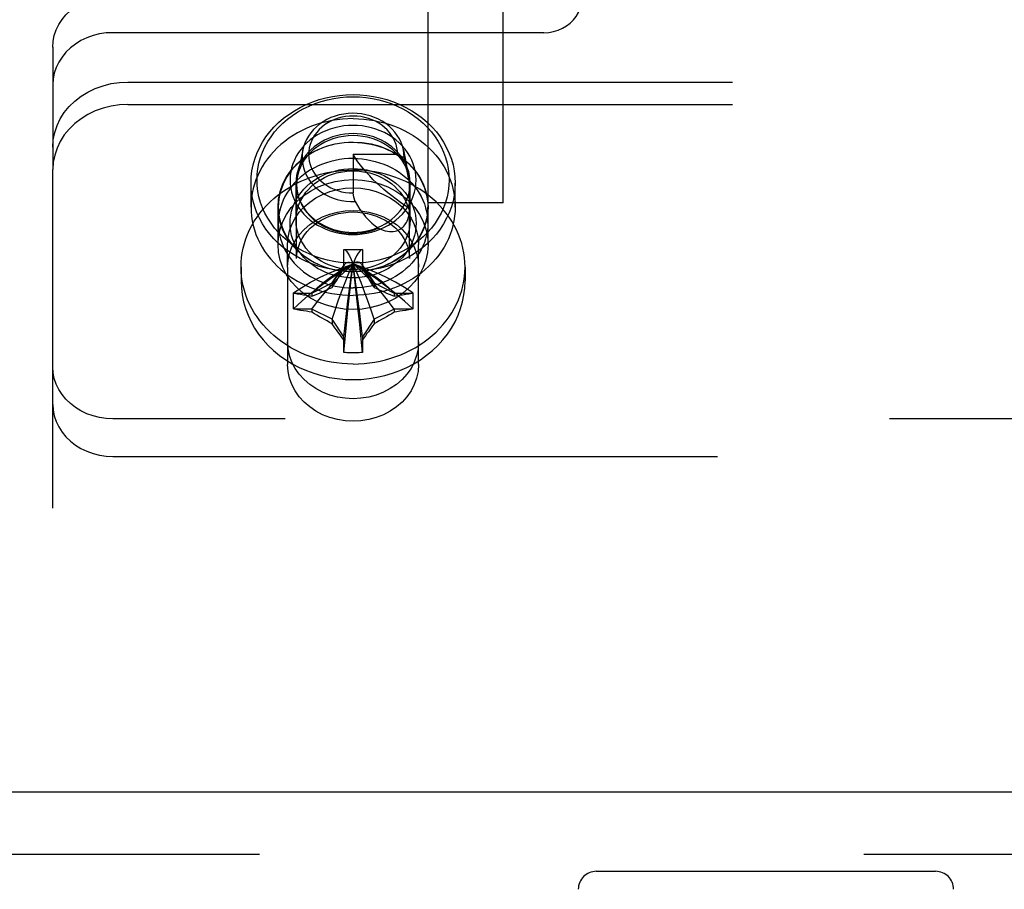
# Model space of a CAD drawing. Header units: inches. Extents: x 0 to 183, y 0 to 118.
# Tile 18 of 80: x 64.87 to 66.51, y 75.96 to 77.41. Entities that reach past the tile are written whole.
import ezdxf

# ---------------------------------------------------------------- set-up
doc = ezdxf.new("R2010")
doc.units = ezdxf.units.IN
doc.header["$LTSCALE"] = 10.065561
doc.header["$MEASUREMENT"] = 0
doc.linetypes.add('HIDDEN', pattern=[0.2, 0.1, -0.1])
doc.layers.add('DEFAULT_2', color=8, linetype='HIDDEN')
doc.layers.add('MAIN_ENCLOSURE_DOOR_ASSEMBLY', color=7, linetype='CONTINUOUS')

msp = doc.modelspace()

# ---------------------------------------------------------------- linework, layer by layer
at = {"layer": 'DEFAULT_2', "color": 8, "linetype": 'HIDDEN'}
for p, q in [((65.5529, 77.1013), (65.5529, 78.4174)), ((65.6779, 77.1013), (65.6779, 78.4174)), ((65.7454, 77.3847), (65.0279, 77.3847)), ((64.9279, 77.3606), (64.9279, 77.1567)), ((65.0529, 77.3025), (67.3029, 77.3025)), ((65.0529, 77.265), (67.3029, 77.265)), ((65.3441, 77.1896), (65.3353, 77.1459)), ((65.4279, 77.1818), (65.4279, 77.1178)), ((65.5019, 77.1818), (65.4279, 77.1818)), ((65.5019, 77.1818), (65.5128, 77.1769)), ((65.5116, 77.1896), (65.5204, 77.1459)), ((65.5128, 77.1769), (65.5219, 77.1318)), ((64.9279, 74.5795), (64.9279, 77.1567)), ((65.2579, 77.0943), (65.2579, 77.1343)), ((65.3329, 77.0723), (65.3329, 77.1343)), ((65.3339, 77.0084), (65.3339, 77.1318)), ((65.5219, 77.0084), (65.5219, 77.1318)), ((65.5229, 77.0723), (65.5229, 77.1343)), ((65.5979, 77.0943), (65.5979, 77.1343)), ((65.4294, 77.1108), (65.4279, 77.1178)), ((65.4311, 77.1033), (65.4294, 77.1108)), ((65.3029, 77.0318), (65.3029, 77.0943)), ((65.3034, 77.0673), (65.3034, 77.0943)), ((65.5524, 77.0673), (65.5524, 77.0943)), ((65.6779, 77.1012), (65.5529, 77.1012)), ((65.5529, 77.0318), (65.5529, 77.0943)), ((65.3189, 76.9943), (65.3189, 77.0318)), ((65.5369, 76.9943), (65.5369, 77.0318)), ((65.4124, 77.0228), (65.4124, 77.0238)), ((65.4124, 77.0238), (65.4433, 77.0238)), ((65.4124, 76.992), (65.4124, 77.0228)), ((65.4433, 77.0238), (65.4434, 77.0228)), ((65.4434, 77.0228), (65.4434, 76.992)), ((65.393, 76.9679), (65.4124, 76.997)), ((65.4129, 76.9978), (65.3941, 76.9697)), ((65.4124, 76.997), (65.4129, 76.9978)), ((65.4254, 76.9985), (65.4279, 76.9997)), ((65.4266, 76.9991), (65.4279, 76.9997)), ((65.4303, 76.9985), (65.4279, 76.9997)), ((65.4616, 76.9697), (65.4428, 76.9978)), ((65.4434, 76.997), (65.4428, 76.9978)), ((65.4434, 76.997), (65.4628, 76.9679)), ((65.2414, 76.9943), (65.2414, 76.9711)), ((65.3189, 76.9943), (65.3189, 76.832)), ((65.5369, 76.832), (65.5369, 76.9943)), ((65.6144, 76.9943), (65.6144, 76.9711)), ((65.3594, 76.9511), (65.393, 76.9679)), ((65.393, 76.9679), (65.3941, 76.9697)), ((65.393, 76.9679), (65.393, 76.9604)), ((65.4628, 76.9679), (65.4616, 76.9697)), ((65.4628, 76.9679), (65.4628, 76.9604)), ((65.4628, 76.9679), (65.4964, 76.9511)), ((65.3286, 76.9513), (65.3296, 76.9511)), ((65.3296, 76.9511), (65.3594, 76.9511)), ((65.3594, 76.9511), (65.3594, 76.9461)), ((65.4964, 76.9511), (65.4964, 76.9461)), ((65.4964, 76.9511), (65.5261, 76.9511)), ((65.5261, 76.9511), (65.5271, 76.9513)), ((65.3296, 76.9242), (65.3286, 76.9245)), ((65.3594, 76.9242), (65.3296, 76.9242)), ((65.3594, 76.9242), (65.3594, 76.9192)), ((65.393, 76.9074), (65.3594, 76.9242)), ((65.4964, 76.9242), (65.4628, 76.9074)), ((65.4964, 76.9242), (65.4964, 76.9192)), ((65.5261, 76.9242), (65.4964, 76.9242)), ((65.5271, 76.9245), (65.5261, 76.9242)), ((65.393, 76.9074), (65.393, 76.9)), ((65.4124, 76.8783), (65.393, 76.9074)), ((65.4628, 76.9074), (65.4434, 76.8783)), ((65.4628, 76.9074), (65.4628, 76.9)), ((65.4124, 76.8525), (65.4124, 76.8783)), ((65.4434, 76.8783), (65.4434, 76.8525)), ((65.4124, 76.8519), (65.4124, 76.8525)), ((65.4434, 76.8525), (65.4433, 76.8519)), ((67.3279, 76.7414), (65.0279, 76.7414)), ((65.0279, 76.6789), (67.3279, 76.6789))]:
    msp.add_line(p, q, dxfattribs=at)
for points in [[(64.9279, 77.3606), (64.9285, 77.3704), (64.9304, 77.3799), (64.9335, 77.3892), (64.9378, 77.3982), (64.9432, 77.4067), (64.9497, 77.4146), (64.9571, 77.4219), (64.9655, 77.4283), (64.9747, 77.434), (64.9845, 77.4387), (64.9948, 77.4424), (65.0056, 77.4451), (65.0166, 77.4467), (65.0279, 77.4472)], [(65.7454, 77.3847), (65.7536, 77.3852), (65.7615, 77.3866), (65.7693, 77.3889), (65.7766, 77.392), (65.7834, 77.3959), (65.7895, 77.4006), (65.7949, 77.4059), (65.7995, 77.4118), (65.8031, 77.4182), (65.8057, 77.4249), (65.8073, 77.4317), (65.8079, 77.4389)], [(65.0279, 77.3847), (65.0166, 77.3842), (65.0056, 77.3826), (64.9948, 77.3799), (64.9845, 77.3762), (64.9747, 77.3715), (64.9655, 77.3658), (64.9571, 77.3594), (64.9497, 77.3521), (64.9432, 77.3442), (64.9378, 77.3357), (64.9335, 77.3267), (64.9304, 77.3174), (64.9285, 77.3079), (64.9279, 77.2981)], [(64.9279, 77.1942), (64.9287, 77.2064), (64.931, 77.2183), (64.9349, 77.23), (64.9402, 77.2412), (64.947, 77.2518), (64.9551, 77.2617), (64.9645, 77.2708), (64.9749, 77.2789), (64.9864, 77.2859), (64.9986, 77.2918), (65.0116, 77.2964), (65.025, 77.2998), (65.0388, 77.3018), (65.0529, 77.3025)], [(65.2579, 77.1343), (65.2582, 77.1444), (65.2594, 77.1544), (65.2614, 77.1644), (65.2642, 77.1741), (65.2677, 77.1837), (65.272, 77.1931), (65.277, 77.2022), (65.2827, 77.211), (65.2891, 77.2194), (65.2961, 77.2274), (65.3038, 77.235), (65.312, 77.2421), (65.3208, 77.2487), (65.3301, 77.2548), (65.3399, 77.2603), (65.35, 77.2652), (65.3606, 77.2695), (65.3714, 77.2732), (65.3825, 77.2762), (65.3937, 77.2786), (65.4051, 77.2802), (65.4165, 77.2812), (65.4279, 77.2816)], [(65.4279, 77.0008), (65.4171, 77.0011), (65.4064, 77.002), (65.3957, 77.0036), (65.3851, 77.0058), (65.3747, 77.0086), (65.3645, 77.0121), (65.3546, 77.0161), (65.345, 77.0208), (65.3359, 77.026), (65.3271, 77.0317), (65.3189, 77.0379), (65.3111, 77.0446), (65.3039, 77.0517), (65.2973, 77.0593), (65.2912, 77.0672), (65.2859, 77.0755), (65.2812, 77.084), (65.2771, 77.0928), (65.2738, 77.1019), (65.2712, 77.1111), (65.2693, 77.1204), (65.2682, 77.1299), (65.2679, 77.1393), (65.2682, 77.1488), (65.2693, 77.1582), (65.2712, 77.1676), (65.2738, 77.1768), (65.2771, 77.1858), (65.2812, 77.1947), (65.2859, 77.2032), (65.2912, 77.2115), (65.2973, 77.2194), (65.3039, 77.2269), (65.3111, 77.2341), (65.3189, 77.2408), (65.3271, 77.247), (65.3359, 77.2527), (65.345, 77.2579), (65.3546, 77.2625), (65.3645, 77.2666), (65.3747, 77.27), (65.3851, 77.2729), (65.3957, 77.2751), (65.4064, 77.2767), (65.4171, 77.2776), (65.4279, 77.2779)], [(65.4279, 77.2816), (65.4392, 77.2812), (65.4506, 77.2802), (65.462, 77.2786), (65.4732, 77.2762), (65.4843, 77.2732), (65.4951, 77.2695), (65.5057, 77.2652), (65.5158, 77.2603), (65.5256, 77.2548), (65.5349, 77.2487), (65.5437, 77.2421), (65.5519, 77.235), (65.5596, 77.2274), (65.5666, 77.2194), (65.573, 77.211), (65.5787, 77.2022), (65.5837, 77.1931), (65.588, 77.1837), (65.5915, 77.1741), (65.5943, 77.1644), (65.5963, 77.1544), (65.5975, 77.1444), (65.5979, 77.1343)], [(65.4279, 77.2779), (65.4386, 77.2776), (65.4493, 77.2767), (65.46, 77.2751), (65.4706, 77.2729), (65.481, 77.27), (65.4912, 77.2666), (65.5011, 77.2625), (65.5107, 77.2579), (65.5198, 77.2527), (65.5286, 77.247), (65.5368, 77.2408), (65.5446, 77.2341), (65.5518, 77.2269), (65.5584, 77.2194), (65.5645, 77.2115), (65.5698, 77.2032), (65.5745, 77.1947), (65.5786, 77.1858), (65.5819, 77.1768), (65.5845, 77.1676), (65.5864, 77.1583), (65.5875, 77.1488), (65.5879, 77.1393), (65.5875, 77.1299), (65.5864, 77.1204), (65.5845, 77.1111), (65.5819, 77.1019), (65.5786, 77.0928), (65.5745, 77.084), (65.5698, 77.0755), (65.5645, 77.0672), (65.5584, 77.0593), (65.5518, 77.0517), (65.5446, 77.0446), (65.5369, 77.0379), (65.5286, 77.0317), (65.5198, 77.026), (65.5107, 77.0208), (65.5011, 77.0161), (65.4912, 77.0121), (65.481, 77.0086), (65.4706, 77.0058), (65.46, 77.0036), (65.4493, 77.002), (65.4386, 77.0011), (65.4279, 77.0008)], [(65.0529, 77.265), (65.0388, 77.2643), (65.025, 77.2623), (65.0116, 77.2589), (64.9986, 77.2543), (64.9864, 77.2484), (64.9749, 77.2414), (64.9645, 77.2333), (64.9551, 77.2242), (64.947, 77.2143), (64.9402, 77.2037), (64.9349, 77.1925), (64.931, 77.1808), (64.9287, 77.1689), (64.9279, 77.1567)], [(65.4279, 77.2416), (65.4189, 77.2414), (65.4101, 77.2408), (65.4013, 77.2397), (65.3925, 77.2383), (65.3839, 77.2365), (65.3753, 77.2344), (65.3669, 77.2318), (65.3587, 77.2288), (65.3507, 77.2255), (65.3429, 77.2218), (65.3353, 77.2178), (65.3279, 77.2134), (65.3209, 77.2088), (65.3141, 77.2037), (65.3076, 77.1984), (65.3015, 77.1929), (65.2957, 77.187), (65.2903, 77.1809), (65.2853, 77.1745), (65.2806, 77.168), (65.2764, 77.1612), (65.2725, 77.1542), (65.2691, 77.1471), (65.2662, 77.1398), (65.2636, 77.1324), (65.2616, 77.1249), (65.2599, 77.1174), (65.2588, 77.1097), (65.2581, 77.102), (65.2579, 77.0943)], [(65.5116, 77.1896), (65.51, 77.1958), (65.5078, 77.2019), (65.5049, 77.2079), (65.5015, 77.2136), (65.4975, 77.2191), (65.4929, 77.2242), (65.4878, 77.229), (65.4823, 77.2334), (65.4764, 77.2373), (65.47, 77.2408), (65.4634, 77.2437), (65.4565, 77.2462), (65.4493, 77.2481), (65.442, 77.2494), (65.4346, 77.2502), (65.4271, 77.2505), (65.4196, 77.2501), (65.4122, 77.2492), (65.4049, 77.2477), (65.3978, 77.2457), (65.3909, 77.2432), (65.3843, 77.2401), (65.3781, 77.2365), (65.3722, 77.2325), (65.3668, 77.2281), (65.3618, 77.2232), (65.3574, 77.218), (65.3535, 77.2125), (65.3501, 77.2067), (65.3474, 77.2006), (65.3453, 77.1944), (65.3441, 77.1896)], [(65.5019, 77.1818), (65.5016, 77.1873), (65.5008, 77.1927), (65.4994, 77.1982), (65.4975, 77.2035), (65.4951, 77.2086), (65.4921, 77.2136), (65.4887, 77.2183), (65.4848, 77.2228), (65.4804, 77.227), (65.4757, 77.2308), (65.4705, 77.2342), (65.4651, 77.2372), (65.4594, 77.2398), (65.4534, 77.242), (65.4473, 77.2437), (65.441, 77.2449), (65.4346, 77.2457), (65.4281, 77.2459), (65.4217, 77.2457), (65.4152, 77.245), (65.4089, 77.2438), (65.4028, 77.2421), (65.3968, 77.24), (65.391, 77.2374), (65.3856, 77.2344), (65.3804, 77.231), (65.3757, 77.2273), (65.3713, 77.2232), (65.3673, 77.2187), (65.3639, 77.214), (65.3609, 77.2091), (65.3584, 77.2039), (65.3564, 77.1986), (65.355, 77.1931), (65.3541, 77.1875), (65.3539, 77.182), (65.3541, 77.1764), (65.355, 77.1708), (65.3563, 77.1654), (65.3583, 77.16), (65.3607, 77.1548), (65.3637, 77.1499), (65.3672, 77.1451), (65.3711, 77.1407), (65.3755, 77.1366), (65.3802, 77.1328), (65.3854, 77.1294), (65.3908, 77.1264), (65.3965, 77.1238), (65.4025, 77.1216), (65.4087, 77.1199), (65.415, 77.1187), (65.4214, 77.118), (65.4279, 77.1178)], [(65.4279, 77.2416), (65.4368, 77.2414), (65.4456, 77.2408), (65.4544, 77.2397), (65.4632, 77.2383), (65.4719, 77.2365), (65.4804, 77.2344), (65.4888, 77.2318), (65.497, 77.2288), (65.505, 77.2255), (65.5129, 77.2218), (65.5204, 77.2178), (65.5278, 77.2134), (65.5348, 77.2088), (65.5416, 77.2037), (65.5481, 77.1984), (65.5542, 77.1929), (65.56, 77.187), (65.5654, 77.1809), (65.5704, 77.1745), (65.5751, 77.168), (65.5793, 77.1612), (65.5832, 77.1542), (65.5866, 77.1471), (65.5895, 77.1398), (65.5921, 77.1324), (65.5941, 77.1249), (65.5958, 77.1174), (65.5969, 77.1097), (65.5976, 77.102), (65.5979, 77.0943)], [(65.4279, 77.2303), (65.4202, 77.23), (65.4125, 77.2293), (65.4049, 77.2281), (65.3973, 77.2263), (65.3898, 77.2241), (65.3826, 77.2214), (65.3756, 77.2182), (65.3689, 77.2146), (65.3625, 77.2105), (65.3565, 77.2061), (65.351, 77.2013), (65.3458, 77.1961), (65.3412, 77.1907), (65.337, 77.1849), (65.3333, 77.1789), (65.3301, 77.1726), (65.3275, 77.1662), (65.3255, 77.1596), (65.324, 77.1529), (65.3231, 77.1461), (65.3229, 77.1393), (65.3231, 77.1325), (65.324, 77.1258), (65.3255, 77.1191), (65.3275, 77.1125), (65.3301, 77.106), (65.3333, 77.0998), (65.337, 77.0938), (65.3412, 77.088), (65.3459, 77.0825), (65.351, 77.0774), (65.3565, 77.0726), (65.3625, 77.0682), (65.3689, 77.0641), (65.3756, 77.0605), (65.3826, 77.0573), (65.3898, 77.0546), (65.3973, 77.0523), (65.4049, 77.0506), (65.4125, 77.0494), (65.4202, 77.0486), (65.4279, 77.0484)], [(65.4279, 77.0484), (65.4355, 77.0486), (65.4432, 77.0494), (65.4508, 77.0506), (65.4584, 77.0523), (65.4659, 77.0546), (65.4731, 77.0573), (65.4801, 77.0605), (65.4868, 77.0641), (65.4932, 77.0682), (65.4992, 77.0726), (65.5047, 77.0774), (65.5099, 77.0825), (65.5145, 77.088), (65.5187, 77.0938), (65.5224, 77.0998), (65.5256, 77.1061), (65.5282, 77.1125), (65.5302, 77.1191), (65.5317, 77.1258), (65.5326, 77.1325), (65.5329, 77.1393), (65.5326, 77.1461), (65.5317, 77.1529), (65.5302, 77.1596), (65.5282, 77.1662), (65.5256, 77.1726), (65.5224, 77.1789), (65.5187, 77.1849), (65.5145, 77.1907), (65.5098, 77.1961), (65.5047, 77.2013), (65.4992, 77.2061), (65.4932, 77.2105), (65.4868, 77.2146), (65.4801, 77.2182), (65.4731, 77.2214), (65.4659, 77.2241), (65.4584, 77.2263), (65.4508, 77.2281), (65.4432, 77.2293), (65.4355, 77.23), (65.4279, 77.2303)], [(65.4279, 77.2166), (65.4209, 77.2164), (65.414, 77.2157), (65.4071, 77.2146), (65.4002, 77.213), (65.3934, 77.211), (65.3869, 77.2086), (65.3805, 77.2057), (65.3745, 77.2024), (65.3687, 77.1987), (65.3633, 77.1947), (65.3583, 77.1904), (65.3537, 77.1857), (65.3494, 77.1808), (65.3456, 77.1756), (65.3423, 77.1701), (65.3394, 77.1645), (65.3371, 77.1586), (65.3352, 77.1527), (65.3339, 77.1466), (65.3331, 77.1405), (65.3329, 77.1343)], [(65.4279, 77.2132), (65.4198, 77.2129), (65.4118, 77.212), (65.4039, 77.2105), (65.3961, 77.2084), (65.3885, 77.2057), (65.3811, 77.2025), (65.3742, 77.1987), (65.3676, 77.1943), (65.3615, 77.1895), (65.356, 77.1843), (65.351, 77.1787), (65.3465, 77.1727), (65.3427, 77.1663), (65.3396, 77.1598), (65.3371, 77.153), (65.3353, 77.1459)], [(65.5229, 77.1343), (65.5226, 77.1405), (65.5218, 77.1466), (65.5205, 77.1527), (65.5186, 77.1586), (65.5163, 77.1645), (65.5134, 77.1701), (65.5101, 77.1756), (65.5063, 77.1808), (65.502, 77.1857), (65.4974, 77.1904), (65.4924, 77.1947), (65.487, 77.1987), (65.4812, 77.2024), (65.4752, 77.2057), (65.4688, 77.2086), (65.4622, 77.211), (65.4555, 77.213), (65.4486, 77.2146), (65.4417, 77.2157), (65.4348, 77.2164), (65.4279, 77.2166)], [(65.5204, 77.1459), (65.5186, 77.153), (65.5161, 77.1598), (65.513, 77.1663), (65.5092, 77.1727), (65.5047, 77.1787), (65.4997, 77.1843), (65.4942, 77.1895), (65.4881, 77.1943), (65.4815, 77.1987), (65.4746, 77.2025), (65.4672, 77.2057), (65.4597, 77.2084), (65.4518, 77.2105), (65.4439, 77.212), (65.4359, 77.2129), (65.4279, 77.2132)], [(65.3029, 77.0943), (65.3038, 77.1075), (65.3065, 77.1202), (65.311, 77.1327), (65.3172, 77.1446), (65.325, 77.1558), (65.3343, 77.1661), (65.345, 77.1754), (65.3568, 77.1834), (65.3698, 77.1902), (65.3835, 77.1956), (65.3979, 77.1994), (65.4128, 77.2018), (65.4279, 77.2026), (65.4429, 77.2018), (65.4578, 77.1994), (65.4722, 77.1956), (65.4859, 77.1902), (65.4989, 77.1834), (65.5107, 77.1754), (65.5214, 77.1661), (65.5307, 77.1558), (65.5385, 77.1446), (65.5447, 77.1327), (65.5492, 77.1202), (65.5519, 77.1075), (65.5529, 77.0943)], [(65.4279, 77.2022), (65.4203, 77.202), (65.4128, 77.2014), (65.4054, 77.2004), (65.3981, 77.199), (65.3908, 77.1973), (65.3837, 77.1952), (65.3768, 77.1927), (65.37, 77.1898), (65.3634, 77.1866), (65.3571, 77.1831), (65.3511, 77.1792), (65.3453, 77.175), (65.3398, 77.1706), (65.3347, 77.1658), (65.3298, 77.1608), (65.3254, 77.1556), (65.3213, 77.1501), (65.3176, 77.1444), (65.3143, 77.1386), (65.3114, 77.1326), (65.309, 77.1264), (65.307, 77.1201), (65.3054, 77.1138), (65.3043, 77.1073), (65.3036, 77.1008), (65.3034, 77.0943)], [(65.4279, 77.2022), (65.4354, 77.202), (65.4429, 77.2014), (65.4503, 77.2004), (65.4576, 77.199), (65.4649, 77.1973), (65.472, 77.1952), (65.4789, 77.1927), (65.4857, 77.1898), (65.4923, 77.1866), (65.4986, 77.1831), (65.5046, 77.1792), (65.5104, 77.175), (65.5159, 77.1706), (65.521, 77.1658), (65.5259, 77.1608), (65.5303, 77.1556), (65.5344, 77.1501), (65.5381, 77.1444), (65.5414, 77.1386), (65.5443, 77.1326), (65.5467, 77.1264), (65.5487, 77.1201), (65.5503, 77.1138), (65.5514, 77.1073), (65.5521, 77.1008), (65.5524, 77.0943)], [(65.4279, 77.1752), (65.4203, 77.175), (65.4128, 77.1744), (65.4054, 77.1734), (65.3981, 77.172), (65.3908, 77.1703), (65.3837, 77.1682), (65.3768, 77.1657), (65.37, 77.1628), (65.3634, 77.1596), (65.3571, 77.1561), (65.3511, 77.1522), (65.3453, 77.148), (65.3398, 77.1436), (65.3347, 77.1388), (65.3298, 77.1338), (65.3254, 77.1286), (65.3213, 77.1231), (65.3176, 77.1174), (65.3143, 77.1116), (65.3114, 77.1056), (65.309, 77.0994), (65.307, 77.0931), (65.3054, 77.0868), (65.3043, 77.0803), (65.3036, 77.0738), (65.3034, 77.0673)], [(65.3441, 77.1896), (65.3438, 77.1881), (65.343, 77.1816), (65.3429, 77.1751), (65.3434, 77.1687), (65.3445, 77.1623), (65.3463, 77.156), (65.3488, 77.1499), (65.3518, 77.1439), (65.3555, 77.1383), (65.3597, 77.1329), (65.3644, 77.1279), (65.3696, 77.1233), (65.3753, 77.119), (65.3814, 77.1152), (65.3878, 77.1119), (65.3945, 77.1091), (65.4015, 77.1069), (65.4088, 77.1051), (65.4161, 77.104), (65.4236, 77.1033), (65.4311, 77.1033)], [(65.5219, 77.0918), (65.5141, 77.0969), (65.5067, 77.1021), (65.4994, 77.1073), (65.4924, 77.1127), (65.4856, 77.1181), (65.4791, 77.1236), (65.4728, 77.1291), (65.4668, 77.1347), (65.461, 77.1404), (65.4555, 77.1462), (65.4502, 77.152), (65.4452, 77.1578), (65.4405, 77.1638), (65.436, 77.1697), (65.4318, 77.1758), (65.4279, 77.1818)], [(65.4279, 77.1752), (65.4354, 77.175), (65.4429, 77.1744), (65.4503, 77.1734), (65.4576, 77.172), (65.4649, 77.1703), (65.472, 77.1682), (65.4789, 77.1657), (65.4857, 77.1628), (65.4923, 77.1596), (65.4986, 77.1561), (65.5046, 77.1522), (65.5104, 77.148), (65.5159, 77.1436), (65.521, 77.1388), (65.5259, 77.1338), (65.5303, 77.1286), (65.5344, 77.1231), (65.5381, 77.1174), (65.5414, 77.1116), (65.5443, 77.1056), (65.5467, 77.0994), (65.5487, 77.0931), (65.5503, 77.0868), (65.5514, 77.0803), (65.5521, 77.0738), (65.5524, 77.0673)], [(65.5128, 77.1769), (65.5125, 77.1832), (65.5116, 77.1896)], [(65.2414, 76.9943), (65.2416, 77.0023), (65.2422, 77.0102), (65.2434, 77.018), (65.2449, 77.0258), (65.2469, 77.0336), (65.2494, 77.0412), (65.2523, 77.0488), (65.2555, 77.0561), (65.2593, 77.0634), (65.2634, 77.0705), (65.2679, 77.0774), (65.2728, 77.0841), (65.2781, 77.0906), (65.2837, 77.0968), (65.2897, 77.1028), (65.296, 77.1085), (65.3026, 77.114), (65.3095, 77.1192), (65.3168, 77.1241), (65.3242, 77.1286), (65.332, 77.1329), (65.3399, 77.1368), (65.3481, 77.1403), (65.3565, 77.1436), (65.365, 77.1464), (65.3737, 77.1489), (65.3825, 77.151), (65.3915, 77.1527), (65.4005, 77.1541), (65.4096, 77.1551), (65.4187, 77.1557), (65.4279, 77.1559)], [(65.4279, 76.9764), (65.4202, 76.9766), (65.4125, 76.9774), (65.4049, 76.9786), (65.3973, 76.9803), (65.3898, 76.9826), (65.3826, 76.9853), (65.3756, 76.9885), (65.3689, 76.9921), (65.3625, 76.9962), (65.3565, 77.0006), (65.351, 77.0054), (65.3459, 77.0105), (65.3412, 77.016), (65.337, 77.0218), (65.3333, 77.0278), (65.3301, 77.034), (65.3275, 77.0405), (65.3255, 77.0471), (65.324, 77.0538), (65.3231, 77.0605), (65.3229, 77.0673), (65.3231, 77.0741), (65.324, 77.0809), (65.3255, 77.0876), (65.3275, 77.0942), (65.3301, 77.1006), (65.3333, 77.1069), (65.337, 77.1129), (65.3412, 77.1187), (65.3458, 77.1241), (65.351, 77.1293), (65.3565, 77.1341), (65.3625, 77.1385), (65.3689, 77.1426), (65.3756, 77.1462), (65.3826, 77.1494), (65.3898, 77.1521), (65.3973, 77.1543), (65.4049, 77.1561), (65.4125, 77.1573), (65.4202, 77.158), (65.4279, 77.1583)], [(65.3329, 77.0723), (65.3331, 77.0785), (65.3339, 77.0846), (65.3352, 77.0907), (65.3371, 77.0966), (65.3394, 77.1025), (65.3423, 77.1081), (65.3456, 77.1136), (65.3494, 77.1188), (65.3537, 77.1237), (65.3583, 77.1284), (65.3633, 77.1327), (65.3687, 77.1367), (65.3745, 77.1404), (65.3805, 77.1437), (65.3869, 77.1466), (65.3934, 77.149), (65.4002, 77.151), (65.4071, 77.1526), (65.414, 77.1537), (65.4209, 77.1544), (65.4279, 77.1546)], [(65.3353, 77.1459), (65.3342, 77.139), (65.3339, 77.1318)], [(65.4279, 77.1583), (65.4355, 77.158), (65.4432, 77.1573), (65.4508, 77.1561), (65.4584, 77.1543), (65.4659, 77.1521), (65.4731, 77.1494), (65.4801, 77.1462), (65.4868, 77.1426), (65.4932, 77.1385), (65.4992, 77.1341), (65.5047, 77.1293), (65.5098, 77.1241), (65.5145, 77.1187), (65.5187, 77.1129), (65.5224, 77.1069), (65.5256, 77.1006), (65.5282, 77.0942), (65.5302, 77.0876), (65.5317, 77.0809), (65.5326, 77.0741), (65.5329, 77.0673), (65.5326, 77.0605), (65.5317, 77.0538), (65.5302, 77.0471), (65.5282, 77.0405), (65.5256, 77.0341), (65.5224, 77.0278), (65.5187, 77.0218), (65.5145, 77.016), (65.5099, 77.0105), (65.5047, 77.0054), (65.4992, 77.0006), (65.4932, 76.9962), (65.4868, 76.9921), (65.4801, 76.9885), (65.4731, 76.9853), (65.4659, 76.9826), (65.4584, 76.9803), (65.4508, 76.9786), (65.4432, 76.9774), (65.4355, 76.9766), (65.4279, 76.9764)], [(65.6144, 76.9943), (65.6141, 77.0023), (65.6135, 77.0102), (65.6123, 77.018), (65.6108, 77.0258), (65.6088, 77.0336), (65.6063, 77.0412), (65.6034, 77.0488), (65.6002, 77.0561), (65.5964, 77.0634), (65.5923, 77.0705), (65.5878, 77.0774), (65.5829, 77.0841), (65.5776, 77.0906), (65.572, 77.0968), (65.566, 77.1028), (65.5597, 77.1085), (65.5531, 77.114), (65.5462, 77.1192), (65.5389, 77.1241), (65.5315, 77.1286), (65.5237, 77.1329), (65.5158, 77.1368), (65.5076, 77.1403), (65.4992, 77.1436), (65.4907, 77.1464), (65.482, 77.1489), (65.4732, 77.151), (65.4642, 77.1527), (65.4552, 77.1541), (65.4461, 77.1551), (65.437, 77.1557), (65.4279, 77.1559)], [(65.4279, 77.1546), (65.4348, 77.1544), (65.4417, 77.1537), (65.4486, 77.1526), (65.4555, 77.151), (65.4622, 77.149), (65.4688, 77.1466), (65.4752, 77.1437), (65.4812, 77.1404), (65.487, 77.1367), (65.4924, 77.1327), (65.4974, 77.1284), (65.502, 77.1237), (65.5063, 77.1188), (65.5101, 77.1136), (65.5134, 77.1081), (65.5163, 77.1025), (65.5186, 77.0966), (65.5205, 77.0907), (65.5218, 77.0846), (65.5226, 77.0785), (65.5229, 77.0723)], [(65.5219, 77.1318), (65.5215, 77.139), (65.5204, 77.1459)], [(65.4279, 76.9871), (65.4165, 76.9874), (65.4051, 76.9884), (65.3937, 76.9901), (65.3825, 76.9925), (65.3714, 76.9955), (65.3606, 76.9991), (65.35, 77.0034), (65.3399, 77.0084), (65.3301, 77.0139), (65.3208, 77.02), (65.312, 77.0266), (65.3038, 77.0337), (65.2961, 77.0412), (65.2891, 77.0493), (65.2827, 77.0577), (65.277, 77.0665), (65.272, 77.0756), (65.2677, 77.0849), (65.2642, 77.0945), (65.2614, 77.1043), (65.2594, 77.1142), (65.2582, 77.1243), (65.2579, 77.1343)], [(65.3029, 77.0318), (65.3038, 77.045), (65.3065, 77.0577), (65.311, 77.0702), (65.3172, 77.0821), (65.325, 77.0933), (65.3343, 77.1036), (65.345, 77.1129), (65.3568, 77.1209), (65.3698, 77.1277), (65.3835, 77.1331), (65.3979, 77.1369), (65.4128, 77.1393), (65.4279, 77.1401), (65.4429, 77.1393), (65.4578, 77.1369), (65.4722, 77.1331), (65.4859, 77.1277), (65.4989, 77.1209), (65.5107, 77.1129), (65.5214, 77.1036), (65.5307, 77.0933), (65.5385, 77.0821), (65.5447, 77.0702), (65.5492, 77.0577), (65.5519, 77.045), (65.5529, 77.0318)], [(65.3189, 77.0318), (65.3197, 77.0433), (65.322, 77.0544), (65.3259, 77.0653), (65.3313, 77.0757), (65.3382, 77.0855), (65.3463, 77.0944), (65.3556, 77.1025), (65.3659, 77.1095), (65.3772, 77.1154), (65.3892, 77.1201), (65.4018, 77.1235), (65.4147, 77.1255), (65.4279, 77.1262), (65.441, 77.1255), (65.4539, 77.1235), (65.4665, 77.1201), (65.4785, 77.1154), (65.4898, 77.1095), (65.5001, 77.1025), (65.5094, 77.0944), (65.5175, 77.0855), (65.5244, 77.0757), (65.5298, 77.0653), (65.5337, 77.0544), (65.536, 77.0433), (65.5369, 77.0318)], [(65.3329, 77.1343), (65.3331, 77.1282), (65.3339, 77.122), (65.3352, 77.116), (65.3371, 77.11), (65.3394, 77.1042), (65.3423, 77.0986), (65.3456, 77.0931), (65.3494, 77.0879), (65.3537, 77.0829), (65.3583, 77.0783), (65.3633, 77.0739), (65.3687, 77.0699), (65.3745, 77.0663), (65.3806, 77.063), (65.3869, 77.0601), (65.3935, 77.0576), (65.4002, 77.0556), (65.4071, 77.0541), (65.414, 77.0529), (65.4209, 77.0523), (65.4279, 77.0521)], [(65.3339, 77.1318), (65.3342, 77.1247), (65.3353, 77.1177), (65.3371, 77.1107), (65.3396, 77.1039), (65.3427, 77.0973), (65.3465, 77.091), (65.351, 77.085), (65.356, 77.0794), (65.3615, 77.0741), (65.3676, 77.0693), (65.3742, 77.065), (65.3811, 77.0612), (65.3885, 77.0579), (65.396, 77.0552), (65.4039, 77.0531), (65.4118, 77.0516), (65.4198, 77.0507), (65.4279, 77.0504)], [(65.5979, 77.1343), (65.5975, 77.1243), (65.5963, 77.1142), (65.5943, 77.1043), (65.5915, 77.0945), (65.588, 77.0849), (65.5837, 77.0756), (65.5787, 77.0665), (65.573, 77.0577), (65.5666, 77.0493), (65.5596, 77.0413), (65.5519, 77.0337), (65.5437, 77.0266), (65.5349, 77.02), (65.5256, 77.0139), (65.5158, 77.0084), (65.5057, 77.0034), (65.4952, 76.9991), (65.4843, 76.9955), (65.4733, 76.9925), (65.462, 76.9901), (65.4507, 76.9884), (65.4392, 76.9874), (65.4279, 76.9871)], [(65.4279, 77.0521), (65.4348, 77.0523), (65.4417, 77.0529), (65.4486, 77.0541), (65.4555, 77.0556), (65.4623, 77.0576), (65.4688, 77.0601), (65.4752, 77.063), (65.4812, 77.0663), (65.487, 77.0699), (65.4924, 77.074), (65.4974, 77.0783), (65.502, 77.083), (65.5063, 77.0879), (65.5101, 77.0931), (65.5134, 77.0986), (65.5163, 77.1042), (65.5186, 77.11), (65.5205, 77.116), (65.5218, 77.1221), (65.5226, 77.1282), (65.5229, 77.1343)], [(65.2579, 77.0943), (65.2581, 77.0866), (65.2588, 77.0789), (65.2599, 77.0713), (65.2616, 77.0637), (65.2636, 77.0562), (65.2662, 77.0488), (65.2691, 77.0416), (65.2725, 77.0345), (65.2764, 77.0275), (65.2806, 77.0207), (65.2853, 77.0142), (65.2903, 77.0078), (65.2957, 77.0017), (65.3015, 76.9958), (65.3076, 76.9902), (65.3141, 76.9849), (65.3209, 76.9799), (65.3279, 76.9752), (65.3353, 76.9709), (65.3429, 76.9668), (65.3507, 76.9632), (65.3587, 76.9598), (65.3669, 76.9569), (65.3753, 76.9543), (65.3839, 76.9521), (65.3925, 76.9503), (65.4013, 76.9489), (65.4101, 76.9479), (65.4189, 76.9473), (65.4279, 76.9471)], [(65.5529, 77.0943), (65.5519, 77.0812), (65.5492, 77.0684), (65.5447, 77.056), (65.5385, 77.044), (65.5307, 77.0328), (65.5214, 77.0226), (65.5107, 77.0133), (65.4989, 77.0052), (65.4859, 76.9985), (65.4722, 76.9931), (65.4578, 76.9892), (65.4429, 76.9869), (65.4279, 76.9861), (65.4128, 76.9869), (65.3979, 76.9892), (65.3835, 76.9931), (65.3698, 76.9985), (65.3568, 77.0052), (65.345, 77.0133), (65.3343, 77.0226), (65.325, 77.0328), (65.3172, 77.044), (65.311, 77.056), (65.3065, 77.0684), (65.3038, 77.0812), (65.3029, 77.0943)], [(65.3034, 77.0943), (65.3036, 77.0878), (65.3043, 77.0813), (65.3054, 77.0749), (65.307, 77.0685), (65.309, 77.0623), (65.3114, 77.0561), (65.3143, 77.0501), (65.3176, 77.0442), (65.3213, 77.0386), (65.3254, 77.0331), (65.3298, 77.0278), (65.3347, 77.0228), (65.3398, 77.0181), (65.3453, 77.0136), (65.3511, 77.0095), (65.3571, 77.0056), (65.3634, 77.0021), (65.37, 76.9989), (65.3768, 76.996), (65.3837, 76.9935), (65.3908, 76.9914), (65.3981, 76.9897), (65.4054, 76.9883), (65.4128, 76.9873), (65.4203, 76.9867), (65.4279, 76.9865)], [(65.5979, 77.0943), (65.5976, 77.0866), (65.5969, 77.0789), (65.5958, 77.0713), (65.5941, 77.0637), (65.5921, 77.0562), (65.5895, 77.0488), (65.5866, 77.0416), (65.5832, 77.0345), (65.5793, 77.0275), (65.5751, 77.0207), (65.5704, 77.0142), (65.5654, 77.0078), (65.56, 77.0017), (65.5542, 76.9958), (65.5481, 76.9902), (65.5416, 76.9849), (65.5348, 76.9799), (65.5278, 76.9752), (65.5204, 76.9709), (65.5129, 76.9668), (65.505, 76.9632), (65.497, 76.9598), (65.4888, 76.9569), (65.4804, 76.9543), (65.4719, 76.9521), (65.4632, 76.9503), (65.4544, 76.9489), (65.4456, 76.9479), (65.4368, 76.9473), (65.4279, 76.9471)], [(65.5524, 77.0943), (65.5521, 77.0878), (65.5514, 77.0813), (65.5503, 77.0749), (65.5487, 77.0685), (65.5467, 77.0623), (65.5443, 77.0561), (65.5414, 77.0501), (65.5381, 77.0442), (65.5344, 77.0386), (65.5303, 77.0331), (65.5259, 77.0278), (65.521, 77.0228), (65.5159, 77.0181), (65.5104, 77.0136), (65.5046, 77.0095), (65.4986, 77.0056), (65.4923, 77.0021), (65.4857, 76.9989), (65.4789, 76.996), (65.472, 76.9935), (65.4649, 76.9914), (65.4576, 76.9897), (65.4503, 76.9883), (65.4429, 76.9873), (65.4354, 76.9867), (65.4279, 76.9865)], [(65.4311, 77.1033), (65.435, 77.0967), (65.4393, 77.0904), (65.4439, 77.0841), (65.4488, 77.0781), (65.4539, 77.0725), (65.4592, 77.0674), (65.4645, 77.0629), (65.4699, 77.059)], [(65.3189, 76.9943), (65.3197, 77.0058), (65.322, 77.0169), (65.3259, 77.0278), (65.3313, 77.0382), (65.3382, 77.048), (65.3463, 77.0569), (65.3556, 77.065), (65.3659, 77.072), (65.3772, 77.0779), (65.3892, 77.0826), (65.4018, 77.086), (65.4147, 77.088), (65.4279, 77.0887), (65.441, 77.088), (65.4539, 77.086), (65.4665, 77.0826), (65.4785, 77.0779), (65.4898, 77.072), (65.5001, 77.065), (65.5094, 77.0569), (65.5175, 77.048), (65.5244, 77.0382), (65.5298, 77.0278), (65.5337, 77.0169), (65.536, 77.0058), (65.5369, 76.9943)], [(65.3339, 77.0084), (65.3342, 77.0155), (65.3354, 77.0224), (65.3373, 77.0291), (65.3399, 77.0357), (65.3431, 77.0419), (65.347, 77.0479), (65.3515, 77.0536), (65.3565, 77.0589), (65.3621, 77.0638), (65.3681, 77.0683), (65.3745, 77.0723), (65.3814, 77.0759), (65.3886, 77.0789), (65.3961, 77.0815), (65.4038, 77.0835), (65.4117, 77.0849), (65.4198, 77.0858), (65.4279, 77.0861)], [(65.4279, 77.0861), (65.4359, 77.0858), (65.444, 77.0849), (65.4519, 77.0835), (65.4596, 77.0815), (65.4671, 77.0789), (65.4743, 77.0759), (65.4811, 77.0723), (65.4876, 77.0683), (65.4936, 77.0638), (65.4992, 77.0589), (65.5042, 77.0536), (65.5087, 77.0479), (65.5126, 77.0419), (65.5158, 77.0356), (65.5184, 77.0291), (65.5203, 77.0223), (65.5215, 77.0154), (65.5219, 77.0084)], [(65.4699, 77.059), (65.4739, 77.0572), (65.4778, 77.0557), (65.4815, 77.0547), (65.4851, 77.0539), (65.4886, 77.0536), (65.4918, 77.0535), (65.4949, 77.0537), (65.4978, 77.0542), (65.5004, 77.0548), (65.5029, 77.0557), (65.5051, 77.0568), (65.5072, 77.0581), (65.5091, 77.0595), (65.5109, 77.061), (65.5125, 77.0627), (65.514, 77.0645), (65.5154, 77.0664), (65.5167, 77.0686), (65.5178, 77.0709), (65.5188, 77.0733), (65.5197, 77.076), (65.5205, 77.0789), (65.5211, 77.0819), (65.5215, 77.0851), (65.5218, 77.0884), (65.5219, 77.0918)], [(65.3034, 77.0673), (65.3036, 77.0608), (65.3043, 77.0543), (65.3054, 77.0479), (65.307, 77.0415), (65.309, 77.0353), (65.3114, 77.0291), (65.3143, 77.0231), (65.3176, 77.0172), (65.3213, 77.0116), (65.3254, 77.0061), (65.3298, 77.0008), (65.3347, 76.9958), (65.3398, 76.9911), (65.3453, 76.9866), (65.3511, 76.9825), (65.3571, 76.9786), (65.3634, 76.9751), (65.37, 76.9719), (65.3768, 76.969), (65.3837, 76.9665), (65.3908, 76.9644), (65.3981, 76.9627), (65.4054, 76.9613), (65.4128, 76.9603), (65.4203, 76.9597), (65.4279, 76.9595)], [(65.4279, 76.9901), (65.4209, 76.9903), (65.414, 76.9909), (65.4071, 76.9921), (65.4002, 76.9936), (65.3935, 76.9956), (65.3869, 76.9981), (65.3806, 77.001), (65.3745, 77.0043), (65.3687, 77.0079), (65.3633, 77.0119), (65.3583, 77.0163), (65.3537, 77.0209), (65.3494, 77.0259), (65.3456, 77.0311), (65.3423, 77.0366), (65.3394, 77.0422), (65.3371, 77.048), (65.3352, 77.054), (65.3339, 77.06), (65.3331, 77.0662), (65.3329, 77.0723)], [(65.5229, 77.0723), (65.5226, 77.0662), (65.5218, 77.0601), (65.5205, 77.054), (65.5186, 77.048), (65.5163, 77.0422), (65.5134, 77.0366), (65.5101, 77.0311), (65.5063, 77.0259), (65.502, 77.021), (65.4974, 77.0163), (65.4924, 77.012), (65.487, 77.0079), (65.4812, 77.0043), (65.4752, 77.001), (65.4688, 76.9981), (65.4623, 76.9956), (65.4555, 76.9936), (65.4486, 76.9921), (65.4417, 76.9909), (65.4348, 76.9903), (65.4279, 76.9901)], [(65.5524, 77.0673), (65.5521, 77.0608), (65.5514, 77.0543), (65.5503, 77.0479), (65.5487, 77.0415), (65.5467, 77.0353), (65.5443, 77.0291), (65.5414, 77.0231), (65.5381, 77.0172), (65.5344, 77.0116), (65.5303, 77.0061), (65.5259, 77.0008), (65.521, 76.9958), (65.5159, 76.9911), (65.5104, 76.9866), (65.5046, 76.9825), (65.4986, 76.9786), (65.4923, 76.9751), (65.4857, 76.9719), (65.4789, 76.969), (65.472, 76.9665), (65.4649, 76.9644), (65.4576, 76.9627), (65.4503, 76.9613), (65.4429, 76.9603), (65.4354, 76.9597), (65.4279, 76.9595)], [(65.4279, 77.0504), (65.435, 77.0507), (65.4422, 77.0514), (65.4493, 77.0526), (65.4563, 77.0542), (65.4632, 77.0564), (65.4699, 77.059)], [(65.5529, 77.0318), (65.5519, 77.0187), (65.5492, 77.0059), (65.5447, 76.9935), (65.5385, 76.9815), (65.5307, 76.9703), (65.5214, 76.9601), (65.5107, 76.9508), (65.4989, 76.9427), (65.4859, 76.936), (65.4722, 76.9306), (65.4578, 76.9267), (65.4429, 76.9244), (65.4279, 76.9236), (65.4128, 76.9244), (65.3979, 76.9267), (65.3835, 76.9306), (65.3698, 76.936), (65.3568, 76.9427), (65.345, 76.9508), (65.3343, 76.9601), (65.325, 76.9703), (65.3172, 76.9815), (65.311, 76.9935), (65.3065, 77.0059), (65.3038, 77.0187), (65.3029, 77.0318)], [(65.4124, 77.0238), (65.4145, 77.023), (65.4168, 77.0209), (65.4193, 77.0175), (65.422, 77.0128), (65.4248, 77.0069), (65.4279, 76.9997)], [(65.4433, 77.0238), (65.4412, 77.023), (65.4389, 77.0209), (65.4364, 77.0175), (65.4337, 77.0128), (65.4309, 77.0069), (65.4279, 76.9997)], [(65.3286, 76.9513), (65.3423, 76.9604), (65.3571, 76.9692), (65.3731, 76.9775), (65.3902, 76.9853), (65.4085, 76.9927), (65.4279, 76.9997)], [(65.3286, 76.9245), (65.3423, 76.9374), (65.3571, 76.9501), (65.3731, 76.9627), (65.3902, 76.9752), (65.4085, 76.9875), (65.4279, 76.9997)], [(65.3594, 76.9242), (65.3688, 76.9372), (65.379, 76.9499), (65.3901, 76.9626), (65.4019, 76.9751), (65.4145, 76.9874), (65.4279, 76.9997)], [(65.3594, 76.9511), (65.3688, 76.9603), (65.379, 76.9691), (65.3901, 76.9774), (65.4019, 76.9853), (65.4145, 76.9927), (65.4254, 76.9985)], [(65.393, 76.9074), (65.3978, 76.9227), (65.403, 76.938), (65.4086, 76.9533), (65.4146, 76.9687), (65.421, 76.9842), (65.4279, 76.9997)], [(65.3941, 76.9697), (65.3978, 76.9748), (65.403, 76.9811), (65.4086, 76.9867), (65.4146, 76.9916), (65.421, 76.996), (65.4266, 76.9991)], [(65.4124, 76.8783), (65.4145, 76.8976), (65.4168, 76.9172), (65.4193, 76.9373), (65.422, 76.9577), (65.4248, 76.9785), (65.4279, 76.9997)], [(65.4124, 76.8519), (65.4145, 76.8748), (65.4168, 76.8984), (65.4193, 76.9227), (65.422, 76.9476), (65.4248, 76.9733), (65.4279, 76.9997)], [(65.4129, 76.9978), (65.4145, 76.9999), (65.4168, 77.0018), (65.4193, 77.0027), (65.422, 77.0027), (65.4248, 77.0017), (65.4279, 76.9997)], [(65.4428, 76.9978), (65.4412, 76.9999), (65.4389, 77.0018), (65.4364, 77.0027), (65.4337, 77.0027), (65.4309, 77.0017), (65.4279, 76.9997)], [(65.4433, 76.8519), (65.4412, 76.8748), (65.4389, 76.8984), (65.4364, 76.9227), (65.4337, 76.9476), (65.4309, 76.9733), (65.4279, 76.9997)], [(65.4434, 76.8783), (65.4412, 76.8976), (65.4389, 76.9172), (65.4364, 76.9373), (65.4337, 76.9577), (65.4309, 76.9785), (65.4279, 76.9997)], [(65.4628, 76.9074), (65.4579, 76.9227), (65.4527, 76.938), (65.4471, 76.9533), (65.4411, 76.9687), (65.4347, 76.9842), (65.4279, 76.9997)], [(65.4964, 76.9242), (65.4869, 76.9372), (65.4767, 76.9499), (65.4657, 76.9626), (65.4538, 76.9751), (65.4412, 76.9874), (65.4279, 76.9997)], [(65.5271, 76.9245), (65.5134, 76.9374), (65.4986, 76.9501), (65.4826, 76.9627), (65.4655, 76.9752), (65.4472, 76.9875), (65.4279, 76.9997)], [(65.5271, 76.9513), (65.5134, 76.9604), (65.4986, 76.9692), (65.4826, 76.9775), (65.4655, 76.9853), (65.4472, 76.9927), (65.4279, 76.9997)], [(65.4616, 76.9697), (65.4579, 76.9748), (65.4527, 76.9811), (65.4471, 76.9867), (65.4411, 76.9916), (65.4347, 76.996), (65.4291, 76.9991)], [(65.4964, 76.9511), (65.4869, 76.9603), (65.4767, 76.9691), (65.4657, 76.9774), (65.4538, 76.9853), (65.4412, 76.9927), (65.4303, 76.9985)], [(65.4279, 76.8328), (65.4187, 76.833), (65.4096, 76.8336), (65.4005, 76.8346), (65.3915, 76.8359), (65.3825, 76.8377), (65.3737, 76.8398), (65.365, 76.8423), (65.3565, 76.8451), (65.3481, 76.8483), (65.3399, 76.8519), (65.332, 76.8558), (65.3242, 76.86), (65.3168, 76.8646), (65.3095, 76.8695), (65.3026, 76.8747), (65.296, 76.8801), (65.2897, 76.8859), (65.2837, 76.8919), (65.2781, 76.8981), (65.2728, 76.9046), (65.2679, 76.9113), (65.2634, 76.9182), (65.2593, 76.9253), (65.2555, 76.9325), (65.2523, 76.9399), (65.2494, 76.9475), (65.2469, 76.9551), (65.2449, 76.9628), (65.2434, 76.9706), (65.2422, 76.9785), (65.2416, 76.9864), (65.2414, 76.9943)], [(65.393, 76.9604), (65.3953, 76.964), (65.3976, 76.9677), (65.4, 76.9715), (65.4024, 76.9753), (65.4048, 76.9793), (65.4073, 76.9834), (65.4098, 76.9876), (65.4124, 76.992)], [(65.4279, 76.8328), (65.437, 76.833), (65.4461, 76.8336), (65.4552, 76.8346), (65.4642, 76.8359), (65.4732, 76.8377), (65.482, 76.8398), (65.4907, 76.8423), (65.4992, 76.8451), (65.5076, 76.8483), (65.5158, 76.8519), (65.5237, 76.8558), (65.5315, 76.86), (65.5389, 76.8646), (65.5462, 76.8695), (65.5531, 76.8747), (65.5597, 76.8801), (65.566, 76.8859), (65.572, 76.8919), (65.5776, 76.8981), (65.5829, 76.9046), (65.5878, 76.9113), (65.5923, 76.9182), (65.5964, 76.9253), (65.6002, 76.9325), (65.6034, 76.9399), (65.6063, 76.9475), (65.6088, 76.9551), (65.6108, 76.9628), (65.6123, 76.9706), (65.6135, 76.9785), (65.6141, 76.9864), (65.6144, 76.9943)], [(65.4434, 76.992), (65.4459, 76.9876), (65.4485, 76.9834), (65.4509, 76.9793), (65.4534, 76.9753), (65.4557, 76.9715), (65.4581, 76.9677), (65.4604, 76.964), (65.4628, 76.9604)], [(65.2414, 76.9711), (65.2418, 76.9595), (65.2432, 76.9479), (65.2455, 76.9364), (65.2488, 76.9251), (65.2529, 76.9141), (65.258, 76.9033), (65.2639, 76.8928), (65.2706, 76.8827), (65.2782, 76.8731), (65.2865, 76.8639), (65.2955, 76.8553), (65.3053, 76.8472), (65.3157, 76.8398), (65.3266, 76.8331), (65.3381, 76.8271), (65.3501, 76.8218), (65.3624, 76.8173), (65.3751, 76.8136), (65.3881, 76.8106), (65.4012, 76.8086), (65.4145, 76.8073), (65.4279, 76.8069)], [(65.4279, 76.8069), (65.4412, 76.8073), (65.4545, 76.8086), (65.4677, 76.8107), (65.4807, 76.8136), (65.4934, 76.8173), (65.5057, 76.8218), (65.5176, 76.8271), (65.5291, 76.8331), (65.5401, 76.8399), (65.5504, 76.8473), (65.5602, 76.8553), (65.5692, 76.8639), (65.5775, 76.8731), (65.5851, 76.8827), (65.5918, 76.8928), (65.5977, 76.9032), (65.6028, 76.914), (65.6069, 76.9251), (65.6102, 76.9364), (65.6125, 76.9479), (65.6139, 76.9594), (65.6144, 76.9711)], [(65.3286, 76.9245), (65.3285, 76.9288), (65.3284, 76.9332), (65.3284, 76.9377), (65.3284, 76.9422), (65.3285, 76.9467), (65.3286, 76.9513)], [(65.3296, 76.9511), (65.335, 76.95), (65.3402, 76.9491), (65.3453, 76.9482), (65.3501, 76.9474), (65.3548, 76.9467), (65.3594, 76.9461)], [(65.3594, 76.9461), (65.3635, 76.9477), (65.3677, 76.9494), (65.372, 76.9511), (65.3762, 76.9529), (65.3804, 76.9547), (65.3846, 76.9565), (65.3888, 76.9585), (65.393, 76.9604)], [(65.4628, 76.9604), (65.4669, 76.9585), (65.4711, 76.9565), (65.4753, 76.9547), (65.4795, 76.9529), (65.4838, 76.9511), (65.488, 76.9494), (65.4922, 76.9477), (65.4964, 76.9461)], [(65.4964, 76.9461), (65.5009, 76.9467), (65.5056, 76.9474), (65.5104, 76.9482), (65.5155, 76.9491), (65.5207, 76.95), (65.5261, 76.9511)], [(65.5271, 76.9513), (65.5272, 76.9467), (65.5273, 76.9422), (65.5274, 76.9377), (65.5273, 76.9332), (65.5272, 76.9288), (65.5271, 76.9245)], [(65.3594, 76.9192), (65.3548, 76.9198), (65.3501, 76.9206), (65.3453, 76.9213), (65.3402, 76.9222), (65.335, 76.9232), (65.3296, 76.9242)], [(65.393, 76.9), (65.3888, 76.9022), (65.3846, 76.9045), (65.3804, 76.9068), (65.3762, 76.9092), (65.372, 76.9116), (65.3677, 76.9141), (65.3635, 76.9166), (65.3594, 76.9192)], [(65.4964, 76.9192), (65.4922, 76.9166), (65.488, 76.9141), (65.4838, 76.9116), (65.4795, 76.9092), (65.4753, 76.9068), (65.4711, 76.9045), (65.4669, 76.9022), (65.4628, 76.9)], [(65.5261, 76.9242), (65.5207, 76.9232), (65.5155, 76.9222), (65.5104, 76.9213), (65.5056, 76.9206), (65.5009, 76.9198), (65.4964, 76.9192)], [(65.4124, 76.8733), (65.4098, 76.8767), (65.4073, 76.88), (65.4048, 76.8834), (65.4024, 76.8867), (65.4, 76.89), (65.3976, 76.8933), (65.3953, 76.8966), (65.393, 76.9)], [(65.4628, 76.9), (65.4604, 76.8966), (65.4581, 76.8933), (65.4557, 76.89), (65.4534, 76.8867), (65.4509, 76.8834), (65.4485, 76.88), (65.4459, 76.8767), (65.4434, 76.8733)], [(65.5369, 76.8695), (65.536, 76.858), (65.5337, 76.8469), (65.5298, 76.836), (65.5244, 76.8256), (65.5175, 76.8158), (65.5094, 76.8069), (65.5001, 76.7988), (65.4898, 76.7918), (65.4785, 76.7859), (65.4665, 76.7812), (65.4539, 76.7778), (65.441, 76.7757), (65.4279, 76.7751), (65.4147, 76.7757), (65.4018, 76.7778), (65.3892, 76.7812), (65.3772, 76.7859), (65.3659, 76.7918), (65.3556, 76.7988), (65.3463, 76.8069), (65.3382, 76.8158), (65.3313, 76.8256), (65.3259, 76.836), (65.322, 76.8469), (65.3197, 76.858), (65.3189, 76.8695)], [(65.4279, 76.8515), (65.4253, 76.8515), (65.4227, 76.8515), (65.4201, 76.8516), (65.4175, 76.8517), (65.415, 76.8518), (65.4124, 76.8519)], [(65.4433, 76.8519), (65.4408, 76.8518), (65.4382, 76.8517), (65.4356, 76.8516), (65.433, 76.8515), (65.4304, 76.8515), (65.4279, 76.8515)], [(65.5369, 76.832), (65.536, 76.8205), (65.5337, 76.8094), (65.5298, 76.7985), (65.5244, 76.7881), (65.5175, 76.7783), (65.5094, 76.7694), (65.5001, 76.7613), (65.4898, 76.7543), (65.4785, 76.7484), (65.4665, 76.7437), (65.4539, 76.7403), (65.441, 76.7382), (65.4279, 76.7376), (65.4147, 76.7382), (65.4018, 76.7403), (65.3892, 76.7437), (65.3772, 76.7484), (65.3659, 76.7543), (65.3556, 76.7613), (65.3463, 76.7694), (65.3382, 76.7783), (65.3313, 76.7881), (65.3259, 76.7985), (65.322, 76.8094), (65.3197, 76.8205), (65.3189, 76.832)], [(65.0279, 76.7414), (65.0166, 76.742), (65.0056, 76.7436), (64.9948, 76.7463), (64.9845, 76.75), (64.9747, 76.7547), (64.9655, 76.7603), (64.9571, 76.7668), (64.9497, 76.774), (64.9432, 76.782), (64.9378, 76.7905), (64.9335, 76.7994), (64.9304, 76.8088), (64.9285, 76.8183), (64.9279, 76.828)], [(64.9279, 76.7655), (64.9285, 76.7558), (64.9304, 76.7463), (64.9335, 76.7369), (64.9378, 76.728), (64.9432, 76.7195), (64.9497, 76.7115), (64.9571, 76.7043), (64.9655, 76.6978), (64.9747, 76.6922), (64.9845, 76.6875), (64.9948, 76.6838), (65.0056, 76.6811), (65.0166, 76.6795), (65.0279, 76.6789)]]:
    msp.add_lwpolyline(points, dxfattribs=at)
at = {"layer": 'MAIN_ENCLOSURE_DOOR_ASSEMBLY', "color": 3, "linetype": 'Continuous'}
msp.add_line((38.0949, 76.1203), (68.9484, 76.1203), dxfattribs=at)
at = {"layer": 'MAIN_ENCLOSURE_DOOR_ASSEMBLY', "color": 8, "linetype": 'HIDDEN'}
for p, q in [((38.0949, 76.0163), (68.9484, 76.0163)), ((65.8329, 75.9878), (66.3979, 75.9878))]:
    msp.add_line(p, q, dxfattribs=at)
for centre, start, end in [((65.8329, 75.9578), 90, 180), ((66.3979, 75.9578), 0, 90)]:
    msp.add_arc(centre, 0.03, start, end, dxfattribs=at)

doc.saveas('drawing.dxf')
